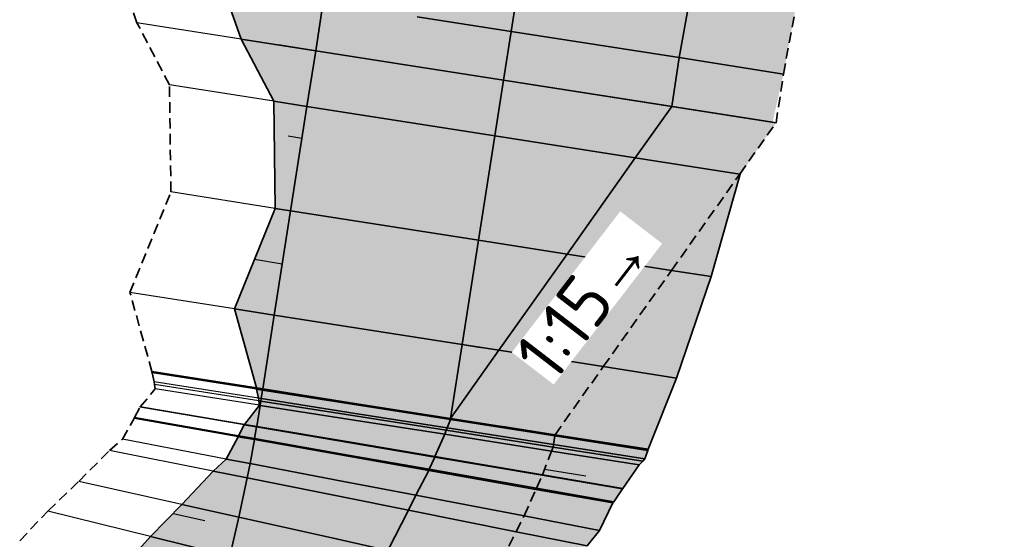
# Model space of a CAD drawing. Header units: metres. Extents: x 202053 to 211294, y 396303 to 397866.
# Tile 25 of 256: x 202175 to 202199, y 397575 to 397587. Entities that reach past the tile are written whole.
import ezdxf

# ---------------------------------------------------------------- set-up
doc = ezdxf.new("R2010")
doc.units = ezdxf.units.M
doc.linetypes.add('DASHED2', pattern=[0.375, 0.25, -0.125])
doc.layers.get('0').update_dxf_attribs({"lineweight": 25})
doc.layers.add('C3D-CORRIDOR', color=7, linetype='Continuous')
for name, color, linetype, lineweight in [('N-WA-GR-GRAS-V', 61, 'Continuous', 18), ('N-WA-GW-AFWERKEN_INZAAIEN-G', 60, 'Continuous', 35), ('N-WA-GW-DIJK_KRUIN_BINNEN-G', 90, 'Continuous', 35), ('N-WA-GW-DIJK_KRUIN_BUITEN-G', 90, 'Continuous', 35), ('N-WA-GW-DIJK_TEEN_BINNEN-G', 90, 'Continuous', 35), ('N-WA-GW-DIJK_TEEN_BUITEN-G', 90, 'Continuous', 35), ('N-WA-KG-ONDERHOUDGRENS_WATERSCHAP-G', 170, 'DASHED2', 35), ('N-WA-VH-VERHARDING_GRASBETONSTEEN-G', 102, 'Continuous', 35), ('N-WA-VH-VERHARDING_GRASBETONSTEEN-V', 75, 'Continuous', 18), ('T-WA-OG-KADASTRAAL_TIJDELIJKE_INGEBRUIKNAME-G', 7, 'Continuous', 25)]:
    doc.layers.add(name, color=color, linetype=linetype, lineweight=lineweight)
doc.styles.add('NLCS-ISO', font='NLCS-ISO.ttf')

msp = doc.modelspace()

# ---------------------------------------------------------------- hatches: boundary and pattern name
at = {"layer": 'N-WA-GR-GRAS-V'}
for points in [[(202180.5648, 397586.6673), (202180.1173, 397587.9191), (202179.1328, 397590.6038), (202179.568, 397593.0661), (202180.0525, 397595.5207), (202180.3545, 397598.0039), (202180.693, 397600.4813), (202181.1951, 397602.9332), (202182.3136, 397605.2885), (202182.8987, 397607.8594), (202184.0156, 397610.3896), (202184.4368, 397613.0636), (202185.5993, 397615.5268), (202186.3084, 397618.1248), (202187.3184, 397620.6186), (202188.499, 397623.0353), (202189.8237, 397625.3725), (202191.2503, 397627.6418), (202192.3999, 397630.0782), (202193.666, 397632.469), (202195.1035, 397634.7646), (202196.5539, 397637.0782), (202197.6728, 397639.7385), (202199.6643, 397641.6471), (202201.6551, 397643.5483), (202203.4554, 397645.6817), (202205.5674, 397647.478), (202207.7194, 397649.2368), (202210.0413, 397650.6042), (202212.1579, 397651.9359), (202214.3203, 397653.1987), (202216.3037, 397654.7313), (202218.4009, 397656.0923), (202220.6233, 397652.743), (202218.5401, 397651.3608), (202216.457, 397649.9786), (202214.3738, 397648.5963), (202212.2907, 397647.2141), (202210.167, 397645.7737), (202208.0793, 397644.2298), (202206.0599, 397642.5975), (202204.1126, 397640.88), (202202.2409, 397639.0803), (202200.4483, 397637.2017), (202198.7381, 397635.2479), (202197.1136, 397633.2223), (202195.5776, 397631.1287), (202194.1331, 397628.9711), (202192.7826, 397626.7533), (202191.5288, 397624.4795), (202190.3739, 397622.1539), (202189.3201, 397619.7808), (202188.3693, 397617.3646), (202187.5233, 397614.9097), (202186.7836, 397612.4207), (202186.1516, 397609.9022), (202185.6284, 397607.3589), (202185.2124, 397604.8345), (202184.8256, 397602.3646), (202184.4389, 397599.8947), (202184.0521, 397597.4248), (202183.6653, 397594.9549), (202183.2785, 397592.485), (202182.8917, 397590.0151), (202182.5049, 397587.5452), (202182.3243, 397586.3918), (202180.5648, 397586.6673)], [(202182.3243, 397586.3918), (202182.5049, 397587.5452), (202182.8917, 397590.0151), (202183.2785, 397592.485), (202183.6653, 397594.9549), (202184.0521, 397597.4248), (202184.4389, 397599.8947), (202184.8256, 397602.3646), (202185.2124, 397604.8345), (202185.6284, 397607.3589), (202186.1516, 397609.9022), (202186.7836, 397612.4207), (202187.5233, 397614.9097), (202188.3693, 397617.3646), (202189.3201, 397619.7808), (202190.3739, 397622.1539), (202191.5288, 397624.4795), (202192.7826, 397626.7533), (202194.1331, 397628.9711), (202195.5776, 397631.1287), (202197.1136, 397633.2223), (202198.7381, 397635.2479), (202200.4483, 397637.2017), (202202.2409, 397639.0803), (202204.1126, 397640.88), (202206.0599, 397642.5975), (202208.0793, 397644.2298), (202210.167, 397645.7737), (202212.2907, 397647.2141), (202214.3738, 397648.5963), (202216.457, 397649.9786), (202218.5401, 397651.3608), (202220.6233, 397652.743), (202221.8672, 397650.8682), (202219.7841, 397649.486), (202217.701, 397648.1037), (202215.6178, 397646.7215), (202213.5347, 397645.3393), (202211.4657, 397643.9363), (202209.4557, 397642.4499), (202207.5116, 397640.8785), (202205.6368, 397639.2249), (202203.8349, 397637.4923), (202202.1091, 397635.6838), (202200.4627, 397633.8027), (202198.8986, 397631.8526), (202197.4199, 397629.8371), (202196.0292, 397627.7599), (202194.7291, 397625.6247), (202193.522, 397623.4357), (202192.4102, 397621.1967), (202191.3956, 397618.9121), (202190.4803, 397616.5859), (202189.6658, 397614.2225), (202188.9536, 397611.8263), (202188.3452, 397609.4016), (202187.8415, 397606.9531), (202187.4353, 397604.4864), (202187.0486, 397602.0165), (202186.6618, 397599.5466), (202186.275, 397597.0767), (202185.8882, 397594.6068), (202185.5014, 397592.1369), (202185.1146, 397589.667), (202184.7278, 397587.1971), (202184.5472, 397586.0436), (202182.3243, 397586.3918)], [(202184.5472, 397586.0436), (202184.7278, 397587.1971), (202185.1146, 397589.667), (202185.5014, 397592.1369), (202185.8882, 397594.6068), (202186.275, 397597.0767), (202186.6618, 397599.5466), (202187.0486, 397602.0165), (202187.4353, 397604.4864), (202187.8415, 397606.9531), (202188.3452, 397609.4016), (202188.9536, 397611.8263), (202189.6658, 397614.2225), (202190.4803, 397616.5859), (202191.3956, 397618.9121), (202192.4102, 397621.1967), (202193.522, 397623.4357), (202194.7291, 397625.6247), (202196.0292, 397627.7599), (202197.4199, 397629.8371), (202198.8986, 397631.8526), (202200.4627, 397633.8027), (202202.1091, 397635.6838), (202203.8349, 397637.4923), (202205.6368, 397639.2249), (202207.5116, 397640.8785), (202209.4557, 397642.4499), (202211.4657, 397643.9363), (202213.5347, 397645.3393), (202215.6178, 397646.7215), (202217.701, 397648.1037), (202219.7841, 397649.486), (202221.8672, 397650.8682), (202223.1112, 397648.9933), (202221.0281, 397647.6111), (202218.945, 397646.2289), (202216.8618, 397644.8467), (202214.7787, 397643.4645), (202212.7643, 397642.0988), (202210.8322, 397640.67), (202208.9633, 397639.1594), (202207.1611, 397637.5699), (202205.4289, 397635.9043), (202203.7699, 397634.1658), (202202.1872, 397632.3576), (202200.6837, 397630.483), (202199.2622, 397628.5455), (202197.9254, 397626.5486), (202196.6756, 397624.4961), (202195.5152, 397622.3918), (202194.4464, 397620.2396), (202193.4712, 397618.0433), (202192.5912, 397615.8072), (202191.8082, 397613.5353), (202191.1237, 397611.2318), (202190.5388, 397608.901), (202190.0546, 397606.5473), (202189.6583, 397604.1383), (202189.2715, 397601.6684), (202188.8847, 397599.1985), (202188.4979, 397596.7286), (202188.1111, 397594.2587), (202187.7243, 397591.7888), (202187.3375, 397589.3189), (202186.9507, 397586.849), (202186.7701, 397585.6955), (202184.5472, 397586.0436)], [(202186.7701, 397585.6955), (202186.9507, 397586.849), (202187.3375, 397589.3189), (202187.7243, 397591.7888), (202188.1111, 397594.2587), (202188.4979, 397596.7286), (202188.8847, 397599.1985), (202189.2715, 397601.6684), (202189.6583, 397604.1383), (202190.0546, 397606.5473), (202190.5388, 397608.901), (202191.1237, 397611.2318), (202191.8082, 397613.5353), (202192.5912, 397615.8072), (202193.4712, 397618.0433), (202194.4464, 397620.2396), (202195.5152, 397622.3918), (202196.6756, 397624.4961), (202197.9254, 397626.5486), (202199.2622, 397628.5455), (202200.6837, 397630.483), (202202.1872, 397632.3576), (202203.7699, 397634.1658), (202205.4289, 397635.9043), (202207.1611, 397637.5699), (202208.9633, 397639.1594), (202210.8322, 397640.67), (202212.7643, 397642.0988), (202214.7787, 397643.4645), (202216.8618, 397644.8467), (202218.945, 397646.2289), (202221.0281, 397647.6111), (202223.1112, 397648.9933), (202224.7898, 397646.4636), (202222.664, 397645.1456), (202220.5969, 397643.7392), (202218.4836, 397642.4025), (202216.4386, 397640.9628), (202214.61, 397639.4873), (202212.6988, 397638.2562), (202210.9334, 397636.8264), (202209.3556, 397635.187), (202207.7343, 397633.6076), (202206.1216, 397632.0164), (202204.8376, 397630.1366), (202203.5815, 397628.2596), (202202.5401, 397626.2474), (202201.4699, 397624.2844), (202200.3968, 397622.3386), (202199.4405, 397620.3362), (202198.5399, 397618.3153), (202197.6548, 397616.2922), (202196.8263, 397614.245), (202196.112, 397612.1549), (202195.4831, 397610.0376), (202194.9487, 397607.8947), (202194.3327, 397605.7628), (202193.875, 397603.4779), (202193.4817, 397601.009), (202193.1498, 397598.5305), (202192.821, 397596.0516), (202192.3956, 397593.5877), (202191.8931, 397591.1359), (202191.3754, 397588.6865), (202190.9203, 397586.2273), (202190.6628, 397585.0859), (202186.7701, 397585.6955)], [(202180.9214, 397578.4123), (202180.4001, 397580.2834), (202181.3693, 397582.6621), (202181.3346, 397585.198), (202180.5648, 397586.6673), (202182.3243, 397586.3918), (202182.1181, 397585.0753), (202181.7313, 397582.6054), (202181.3445, 397580.1355), (202181.071, 397578.3888), (202180.9214, 397578.4123)], [(202181.071, 397578.3888), (202181.3445, 397580.1355), (202181.7313, 397582.6054), (202182.1181, 397585.0753), (202182.3243, 397586.3918), (202184.5472, 397586.0436), (202184.341, 397584.7272), (202183.9542, 397582.2573), (202183.5674, 397579.7874), (202183.2939, 397578.0407), (202181.071, 397578.3888)], [(202183.2939, 397578.0407), (202183.5674, 397579.7874), (202183.9542, 397582.2573), (202184.341, 397584.7272), (202184.5472, 397586.0436), (202186.7701, 397585.6955), (202186.5639, 397584.3791), (202186.1771, 397581.9092), (202185.7903, 397579.4393), (202185.5168, 397577.6926), (202183.2939, 397578.0407)], [(202185.5168, 397577.6926), (202185.7903, 397579.4393), (202186.1771, 397581.9092), (202186.5639, 397584.3791), (202186.7701, 397585.6955), (202190.7461, 397585.0729), (202189.8861, 397583.8588), (202188.2726, 397581.581), (202186.6591, 397579.3032), (202185.5168, 397577.6926), (202185.5168, 397577.6926)], [(202176.9357, 397570.0505), (202176.9989, 397570.305), (202176.9653, 397570.6186), (202176.9898, 397571.5647), (202177.2964, 397572.4064), (202177.4858, 397573.2844), (202177.5533, 397573.5579), (202177.7009, 397574.0232), (202177.7323, 397574.1358), (202177.7343, 397574.1432), (202178.4169, 397574.8952), (202179.1577, 397575.6566), (202179.8997, 397576.4436), (202180.207, 397576.7311), (202180.4944, 397577.2582), (202180.5012, 397577.282), (202180.6308, 397577.5407), (202180.6398, 397577.5507), (202180.9978, 397578.0014), (202180.9808, 397578.1055), (202180.9704, 397578.1697), (202180.9279, 397578.3831), (202180.9216, 397578.411), (202181.0708, 397578.3876), (202181.0667, 397578.3614), (202181.0351, 397578.1596), (202181.0255, 397578.0985), (202181.01, 397577.9995), (202180.929, 397577.5019), (202180.9271, 397577.4905), (202180.8795, 397577.2153), (202180.8752, 397577.1909), (202180.7708, 397576.6234), (202180.7042, 397576.2829), (202180.5078, 397575.3547), (202180.2902, 397574.4313), (202180.0517, 397573.513), (202180.0496, 397573.5051), (202180.0168, 397573.3855), (202179.8763, 397572.8871), (202179.7924, 397572.6004), (202179.5123, 397571.6939), (202179.2116, 397570.7941), (202178.8905, 397569.9013), (202178.7864, 397569.6247), (202178.6885, 397569.3702), (202176.9357, 397570.0505)], [(202178.6885, 397569.3702), (202178.7864, 397569.6247), (202178.8905, 397569.9013), (202179.2116, 397570.7941), (202179.5123, 397571.6939), (202179.7924, 397572.6004), (202179.8763, 397572.8871), (202180.0168, 397573.3855), (202180.0496, 397573.5051), (202180.0517, 397573.513), (202180.2902, 397574.4313), (202180.5078, 397575.3547), (202180.7042, 397576.2829), (202180.7708, 397576.6234), (202180.8752, 397577.1909), (202180.8795, 397577.2153), (202180.9271, 397577.4905), (202180.929, 397577.5019), (202181.01, 397577.9995), (202181.0255, 397578.0985), (202181.0351, 397578.1596), (202181.0667, 397578.3614), (202181.0708, 397578.3876), (202183.2937, 397578.0395), (202183.2896, 397578.0132), (202183.258, 397577.8115), (202183.2484, 397577.7504), (202183.2329, 397577.6513), (202183.1475, 397577.1269), (202183.1455, 397577.1149), (202183.0954, 397576.8248), (202183.0908, 397576.7991), (202182.9808, 397576.2009), (202182.9106, 397575.8421), (202182.7036, 397574.8638), (202182.4743, 397573.8904), (202182.2229, 397572.9226), (202182.2206, 397572.9143), (202182.1861, 397572.7882), (202182.0379, 397572.2629), (202181.9495, 397571.9607), (202181.6543, 397571.0053), (202181.3374, 397570.0568), (202180.999, 397569.1159), (202180.8892, 397568.8242), (202180.786, 397568.556), (202178.6885, 397569.3702)], [(202180.6467, 397568.6101), (202180.7954, 397568.8599), (202180.9571, 397569.1315), (202181.3374, 397570.0568), (202181.6543, 397571.0053), (202181.9495, 397571.9607), (202182.0379, 397572.2629), (202182.1861, 397572.7882), (202182.2206, 397572.9143), (202182.2229, 397572.9226), (202182.4743, 397573.8904), (202182.7036, 397574.8638), (202182.9106, 397575.8421), (202182.9808, 397576.2009), (202183.0908, 397576.7991), (202183.0954, 397576.8248), (202183.1455, 397577.1149), (202183.1475, 397577.1269), (202183.2329, 397577.6513), (202183.2484, 397577.7504), (202183.258, 397577.8115), (202183.2896, 397578.0132), (202183.2937, 397578.0395), (202185.5166, 397577.6914), (202185.5125, 397577.6651), (202185.4375, 397577.4702), (202185.4147, 397577.4111), (202185.3779, 397577.3154), (202185.1447, 397576.7893), (202185.1394, 397576.7774), (202185.0108, 397576.4873), (202184.9994, 397576.4616), (202184.6974, 397575.8728), (202184.517, 397575.5211), (202184.028, 397574.5676), (202183.5446, 397573.6254), (202183.0665, 397572.6931), (202183.0624, 397572.6852), (202183.0003, 397572.564), (202182.7061, 397572.0699), (202182.5373, 397571.7863), (202182.0052, 397570.8924), (202181.4787, 397570.0078), (202180.999, 397569.1159), (202180.8892, 397568.8242), (202180.786, 397568.556), (202180.6467, 397568.6101)], [(202183.01, 397567.6927), (202183.1674, 397567.957), (202183.3384, 397568.2443), (202183.8902, 397569.1714), (202184.4473, 397570.1073), (202185.0102, 397571.053), (202185.1888, 397571.353), (202185.4622, 397571.8861), (202185.5279, 397572.0142), (202185.5322, 397572.0226), (202186.0377, 397573.008), (202186.5486, 397574.0041), (202187.0655, 397575.0119), (202187.2562, 397575.3837), (202187.5352, 397576.0132), (202187.5473, 397576.0403), (202187.6831, 397576.3467), (202187.6887, 397576.3593), (202187.9044, 397576.9198), (202187.9412, 397577.0155), (202187.9508, 397577.0766), (202187.9824, 397577.2783), (202187.9865, 397577.3046), (202190.1887, 397576.9598), (202190.1828, 397576.9337), (202190.113, 397576.738), (202190.0672, 397576.6825), (202189.9747, 397576.5956), (202189.5946, 397576.0371), (202189.5853, 397576.0246), (202189.3777, 397575.7178), (202189.3564, 397575.6912), (202189.0416, 397575.0424), (202188.7494, 397574.6755), (202188.0286, 397573.6731), (202187.2554, 397572.7065), (202186.619, 397571.7271), (202186.6116, 397571.7192), (202186.5005, 397571.6002), (202186.1078, 397571.0876), (202185.8516, 397570.8035), (202185.1435, 397569.8835), (202184.4468, 397568.9784), (202183.8104, 397568.0685), (202183.6386, 397567.7776), (202183.4468, 397567.5232), (202183.01, 397567.6927)]]:
    msp.add_hatch(color=256, dxfattribs=at).paths.add_polyline_path(points, flags=0)
msp.add_hatch(color=256, dxfattribs=at).paths.add_polyline_path([(202187.9867, 397577.3058), (202189.129, 397578.9165), (202190.7425, 397581.1943), (202192.356, 397583.472), (202193.2159, 397584.6861), (202192.37, 397583.4698), (202191.6777, 397581.0478), (202190.8599, 397578.6454), (202190.189, 397576.9609)])
at = {"layer": 'N-WA-VH-VERHARDING_GRASBETONSTEEN-V'}
for points in [[(202190.6628, 397585.0859), (202190.9203, 397586.2273), (202191.3754, 397588.6865), (202191.8931, 397591.1359), (202192.3956, 397593.5877), (202192.821, 397596.0516), (202193.1498, 397598.5305), (202193.4817, 397601.009), (202193.875, 397603.4779), (202194.3327, 397605.7628), (202194.9487, 397607.8947), (202195.4831, 397610.0376), (202196.112, 397612.1549), (202196.8263, 397614.245), (202197.6548, 397616.2922), (202198.5399, 397618.3153), (202199.4405, 397620.3362), (202200.3968, 397622.3386), (202201.4699, 397624.2844), (202202.5401, 397626.2474), (202203.5815, 397628.2596), (202204.8376, 397630.1366), (202206.1216, 397632.0164), (202207.7343, 397633.6076), (202209.3556, 397635.187), (202210.9334, 397636.8264), (202212.6988, 397638.2562), (202214.61, 397639.4873), (202216.4386, 397640.9628), (202218.4836, 397642.4025), (202220.5969, 397643.7392), (202222.664, 397645.1456), (202224.7898, 397646.4636), (202226.172, 397644.3805), (202224.0463, 397643.0625), (202221.9792, 397641.6561), (202219.8658, 397640.3194), (202217.8208, 397638.8796), (202216.0529, 397637.4457), (202214.2282, 397636.2786), (202212.5464, 397634.9164), (202211.0493, 397633.3481), (202209.5055, 397631.8432), (202207.967, 397630.3297), (202206.7537, 397628.5309), (202205.5649, 397626.7378), (202204.5871, 397624.8123), (202203.5767, 397622.9386), (202202.5595, 397621.0846), (202201.6552, 397619.1764), (202200.8024, 397617.2518), (202199.9609, 397615.327), (202199.1718, 397613.3798), (202198.4925, 397611.3913), (202197.8943, 397609.3771), (202197.386, 397607.3385), (202196.7917, 397605.3119), (202196.3449, 397603.0911), (202195.9516, 397600.6223), (202195.6197, 397598.1438), (202195.2909, 397595.6648), (202194.8655, 397593.2009), (202194.363, 397590.7491), (202193.8453, 397588.2997), (202193.3902, 397585.8406), (202193.1327, 397584.6991), (202190.6628, 397585.0859)], [(202185.5168, 397577.6926), (202186.6591, 397579.3032), (202188.2726, 397581.581), (202189.8861, 397583.8588), (202190.7461, 397585.0729), (202193.2159, 397584.6861), (202192.356, 397583.472), (202190.7425, 397581.1943), (202189.129, 397578.9165), (202187.9867, 397577.3058), (202185.5168, 397577.6926)], [(202180.6467, 397568.6101), (202180.7954, 397568.8599), (202180.9571, 397569.1315), (202181.4787, 397570.0078), (202182.0052, 397570.8924), (202182.5373, 397571.7863), (202182.7061, 397572.0699), (202183.0003, 397572.564), (202183.0624, 397572.6852), (202183.0665, 397572.6931), (202183.5446, 397573.6254), (202184.028, 397574.5676), (202184.517, 397575.5211), (202184.6974, 397575.8728), (202184.9994, 397576.4616), (202185.0108, 397576.4873), (202185.1394, 397576.7774), (202185.1447, 397576.7893), (202185.3779, 397577.3154), (202185.4147, 397577.4111), (202185.4375, 397577.4702), (202185.5125, 397577.6651), (202185.5166, 397577.6914), (202187.9865, 397577.3046), (202187.9824, 397577.2783), (202187.9508, 397577.0766), (202187.9412, 397577.0155), (202187.9044, 397576.9198), (202187.6887, 397576.3593), (202187.6831, 397576.3467), (202187.5473, 397576.0403), (202187.5352, 397576.0132), (202187.2562, 397575.3837), (202187.0655, 397575.0119), (202186.5486, 397574.0041), (202186.0377, 397573.008), (202185.5322, 397572.0226), (202185.5279, 397572.0142), (202185.4622, 397571.8861), (202185.1888, 397571.353), (202185.0102, 397571.053), (202184.4473, 397570.1073), (202183.8902, 397569.1714), (202183.3384, 397568.2443), (202183.1674, 397567.957), (202183.01, 397567.6927), (202180.6467, 397568.6101)]]:
    msp.add_hatch(color=256, dxfattribs=at).paths.add_polyline_path(points, flags=0)

# ---------------------------------------------------------------- linework, layer by layer
at = {"layer": 'C3D-CORRIDOR'}
for p, q in [((202182.3243, 397586.3918, 16), (202181.4445, 397586.5295, 15.7032)), ((202186.7701, 397585.6955, 16), (202188.7581, 397585.3842, 15.3293)), ((202181.9993, 397584.3166, 16), (202181.6723, 397584.3678, 15.8897)), ((202186.5639, 397584.3791, 16), (202189.8861, 397583.8588, 14.8791)), ((202180.8777, 397581.4557, 16.1014), (202181.5351, 397581.3527, 16)), ((202185.7903, 397579.4393, 16), (202186.2247, 397579.3713, 15.8534)), ((202181.071, 397578.3888, 16), (202180.9962, 397578.4005, 15.9748)), ((202181.0172, 397578.0457, 16), (202180.9898, 397578.05, 15.9908)), ((202187.9867, 397577.3058, 16), (202186.7517, 397577.4992, 16)), ((202187.7401, 397576.493, 16), (202188.7126, 397576.3315, 15.6714)), ((202178.952, 397575.4452, 16.5117), (202179.7, 397575.2731, 16.2559))]:
    msp.add_line(p, q, dxfattribs=at)
at = {"layer": 'N-WA-GW-AFWERKEN_INZAAIEN-G'}
for p, q in [((202184.7278, 397587.1971, 16), (202186.9507, 397586.849, 16)), ((202186.9507, 397586.849, 16), (202190.9203, 397586.2273, 14.6607)), ((202182.3243, 397586.3918, 16), (202180.5648, 397586.6673, 15.4064)), ((202182.3243, 397586.3918, 16), (202180.5648, 397586.6673, 15.4064)), ((202184.5472, 397586.0436, 16), (202182.3243, 397586.3918, 16)), ((202184.5472, 397586.0436, 16), (202182.3243, 397586.3918, 16)), ((202184.5472, 397586.0436, 16), (202186.7701, 397585.6955, 16)), ((202184.5472, 397586.0436, 16), (202186.7701, 397585.6955, 16)), ((202186.7701, 397585.6955, 16), (202190.7461, 397585.0729, 14.6585)), ((202186.7701, 397585.6955, 16), (202190.6628, 397585.0859, 14.6866)), ((202182.1181, 397585.0753, 16), (202181.3346, 397585.198, 15.7357)), ((202184.341, 397584.7272, 16), (202182.1181, 397585.0753, 16)), ((202184.341, 397584.7272, 16), (202186.5639, 397584.3791, 16)), ((202186.5639, 397584.3791, 16), (202189.8861, 397583.8588, 14.8791)), ((202192.356, 397583.472, 14.8791), (202192.37, 397583.4698, 14.8839)), ((202181.7313, 397582.6054, 16), (202181.3693, 397582.6621, 15.8779)), ((202183.9542, 397582.2573, 16), (202181.7313, 397582.6054, 16)), ((202183.9542, 397582.2573, 16), (202186.1771, 397581.9092, 16)), ((202186.1771, 397581.9092, 16), (202188.2726, 397581.581, 15.293)), ((202190.7425, 397581.1943, 15.293), (202191.6777, 397581.0478, 14.9774)), ((202181.3445, 397580.1355, 16), (202180.4001, 397580.2834, 16.3187)), ((202183.5674, 397579.7874, 16), (202181.3445, 397580.1355, 16)), ((202183.5674, 397579.7874, 16), (202185.7903, 397579.4393, 16)), ((202185.7903, 397579.4393, 16), (202186.6591, 397579.3032, 15.7069)), ((202189.129, 397578.9165, 15.7069), (202190.8599, 397578.6454, 15.1229)), ((202181.071, 397578.3888, 16), (202180.9214, 397578.4123, 15.9495)), ((202181.0708, 397578.3876, 16), (202180.9216, 397578.411, 15.9497)), ((202181.0667, 397578.3614, 16), (202180.9279, 397578.3831, 15.9532)), ((202183.2896, 397578.0132, 16), (202181.0667, 397578.3614, 16)), ((202183.2937, 397578.0395, 16), (202181.0708, 397578.3876, 16)), ((202183.2939, 397578.0407, 16), (202181.071, 397578.3888, 16)), ((202181.0351, 397578.1596, 16), (202180.9704, 397578.1697, 15.9782)), ((202181.0255, 397578.0985, 16), (202180.9808, 397578.1055, 15.9849)), ((202181.01, 397577.9995, 16), (202180.9978, 397578.0014, 15.9959)), ((202183.2329, 397577.6513, 16), (202181.01, 397577.9995, 16)), ((202183.2484, 397577.7504, 16), (202181.0255, 397578.0985, 16)), ((202183.258, 397577.8115, 16), (202181.0351, 397578.1596, 16)), ((202183.2896, 397578.0132, 16), (202185.5125, 397577.6651, 16)), ((202183.2937, 397578.0395, 16), (202185.5166, 397577.6914, 16)), ((202183.2939, 397578.0407, 16), (202185.5168, 397577.6926, 16)), ((202183.2484, 397577.7504, 16), (202185.4147, 397577.4111, 16)), ((202183.258, 397577.8115, 16), (202185.4375, 397577.4702, 16)), ((202180.9271, 397577.4905, 16), (202180.6308, 397577.5407, 16.1002)), ((202180.929, 397577.5019, 16), (202180.6398, 397577.5507, 16.0977)), ((202183.2329, 397577.6513, 16), (202185.3779, 397577.3154, 16)), ((202185.5168, 397577.6926, 16), (202185.5168, 397577.6926, 16)), ((202180.8795, 397577.2153, 16), (202180.5012, 397577.282, 16.128)), ((202183.1455, 397577.1149, 16), (202180.9271, 397577.4905, 16)), ((202183.1475, 397577.1269, 16), (202180.929, 397577.5019, 16)), ((202187.9824, 397577.2783, 16), (202190.1828, 397576.9337, 15.2576)), ((202187.9865, 397577.3046, 16), (202190.1887, 397576.9598, 15.257)), ((202187.9867, 397577.3058, 16), (202190.189, 397576.9609, 15.2569)), ((202180.8752, 397577.1909, 16), (202180.4944, 397577.2582, 16.1289)), ((202183.0908, 397576.7991, 16), (202180.8752, 397577.1909, 16)), ((202183.0954, 397576.8248, 16), (202180.8795, 397577.2153, 16)), ((202183.1455, 397577.1149, 16), (202185.1394, 397576.7774, 16)), ((202183.1475, 397577.1269, 16), (202185.1447, 397576.7893, 16)), ((202187.9508, 397577.0766, 16), (202190.113, 397576.738, 15.2705)), ((202183.0954, 397576.8248, 16), (202185.0108, 397576.4873, 16)), ((202187.9044, 397576.9198, 16), (202189.9747, 397576.5956, 15.3015)), ((202187.9412, 397577.0155, 16), (202190.0672, 397576.6825, 15.2827)), ((202180.7708, 397576.6234, 16), (202180.207, 397576.7311, 16.1913)), ((202182.9808, 397576.2009, 16), (202180.7708, 397576.6234, 16)), ((202183.0908, 397576.7991, 16), (202184.9994, 397576.4616, 16)), ((202180.7042, 397576.2829, 16), (202179.8997, 397576.4436, 16.2735)), ((202187.6831, 397576.3467, 16), (202189.5853, 397576.0246, 15.3569)), ((202187.6887, 397576.3593, 16), (202189.5946, 397576.0371, 15.3557)), ((202182.9106, 397575.8421, 16), (202180.7042, 397576.2829, 16)), ((202182.9808, 397576.2009, 16), (202184.6974, 397575.8728, 16)), ((202187.5352, 397576.0132, 16), (202189.3564, 397575.6912, 15.3835)), ((202187.5473, 397576.0403, 16), (202189.3777, 397575.7178, 15.3804)), ((202180.5078, 397575.3547, 16), (202179.1577, 397575.6566, 16.4612)), ((202182.9106, 397575.8421, 16), (202184.517, 397575.5211, 16)), ((202182.7036, 397574.8638, 16), (202180.5078, 397575.3547, 16)), ((202187.2562, 397575.3837, 16), (202189.0416, 397575.0424, 15.3941)), ((202187.0655, 397575.0119, 16), (202188.7494, 397574.6755, 15.4276)), ((202180.2902, 397574.4313, 16), (202178.4169, 397574.8952, 16.6433)), ((202182.7036, 397574.8638, 16), (202184.028, 397574.5676, 16))]:
    msp.add_line(p, q, dxfattribs=at)
at = {"layer": 'N-WA-GW-DIJK_KRUIN_BINNEN-G', "elevation": 16}
msp.add_lwpolyline([(202180.6467, 397568.6101), (202180.7954, 397568.8599), (202180.9571, 397569.1315), (202181.4787, 397570.0078), (202182.0052, 397570.8924), (202182.5373, 397571.7863), (202182.7061, 397572.0699), (202183.0003, 397572.564), (202183.0624, 397572.6852), (202183.0665, 397572.6931), (202183.5446, 397573.6254), (202184.028, 397574.5676), (202184.517, 397575.5211), (202184.6974, 397575.8728), (202184.9994, 397576.4616), (202185.0108, 397576.4873), (202185.1394, 397576.7774), (202185.1447, 397576.7893), (202185.3779, 397577.3154), (202185.4147, 397577.4111), (202185.4375, 397577.4702), (202185.5125, 397577.6651), (202185.5166, 397577.6914)], dxfattribs=at)
at = {"layer": 'N-WA-GW-DIJK_KRUIN_BUITEN-G'}
for p, q in [((202182.3243, 397586.3918, 16), (202182.5049, 397587.5452, 16)), ((202182.1181, 397585.0753, 16), (202182.3243, 397586.3918, 16)), ((202181.7313, 397582.6054, 16), (202182.1181, 397585.0753, 16)), ((202181.3445, 397580.1355, 16), (202181.7313, 397582.6054, 16)), ((202181.071, 397578.3888, 16), (202181.3445, 397580.1355, 16)), ((202181.0351, 397578.1596, 16), (202181.0667, 397578.3614, 16)), ((202181.0667, 397578.3614, 16), (202181.0708, 397578.3876, 16)), ((202180.929, 397577.5019, 16), (202181.01, 397577.9995, 16)), ((202181.01, 397577.9995, 16), (202181.0255, 397578.0985, 16)), ((202181.0255, 397578.0985, 16), (202181.0351, 397578.1596, 16)), ((202180.8795, 397577.2153, 16), (202180.9271, 397577.4905, 16)), ((202180.9271, 397577.4905, 16), (202180.929, 397577.5019, 16)), ((202180.7708, 397576.6234, 16), (202180.8752, 397577.1909, 16)), ((202180.8752, 397577.1909, 16), (202180.8795, 397577.2153, 16)), ((202180.7042, 397576.2829, 16), (202180.7708, 397576.6234, 16)), ((202180.5078, 397575.3547, 16), (202180.7042, 397576.2829, 16)), ((202180.2902, 397574.4313, 16), (202180.5078, 397575.3547, 16))]:
    msp.add_line(p, q, dxfattribs=at)
at = {"layer": 'N-WA-GW-DIJK_TEEN_BINNEN-G'}
for p, q in [((202190.9203, 397586.2273, 14.6607), (202191.3754, 397588.6865, 14.6376)), ((202190.7461, 397585.0729, 14.6585), (202190.9203, 397586.2273, 14.6607)), ((202189.8861, 397583.8588, 14.8791), (202190.7461, 397585.0729, 14.6585)), ((202188.2726, 397581.581, 15.293), (202189.8861, 397583.8588, 14.8791)), ((202191.6777, 397581.0478, 14.9774), (202192.37, 397583.4698, 14.8839)), ((202186.6591, 397579.3032, 15.7069), (202188.2726, 397581.581, 15.293)), ((202190.8599, 397578.6454, 15.1229), (202191.6777, 397581.0478, 14.9774)), ((202185.5168, 397577.6926, 16), (202186.6591, 397579.3032, 15.7069)), ((202190.189, 397576.9609, 15.2569), (202190.8599, 397578.6454, 15.1229)), ((202190.113, 397576.738, 15.2705), (202190.1828, 397576.9337, 15.2576)), ((202190.1828, 397576.9337, 15.2576), (202190.1887, 397576.9598, 15.257)), ((202189.5946, 397576.0371, 15.3557), (202189.9747, 397576.5956, 15.3015)), ((202189.9747, 397576.5956, 15.3015), (202190.0672, 397576.6825, 15.2827)), ((202190.0672, 397576.6825, 15.2827), (202190.113, 397576.738, 15.2705)), ((202189.3777, 397575.7178, 15.3804), (202189.5853, 397576.0246, 15.3569)), ((202189.5853, 397576.0246, 15.3569), (202189.5946, 397576.0371, 15.3557)), ((202189.0416, 397575.0424, 15.3941), (202189.3564, 397575.6912, 15.3835)), ((202189.3564, 397575.6912, 15.3835), (202189.3777, 397575.7178, 15.3804)), ((202188.7494, 397574.6755, 15.4276), (202189.0416, 397575.0424, 15.3941))]:
    msp.add_line(p, q, dxfattribs=at)
at = {"layer": 'N-WA-GW-DIJK_TEEN_BUITEN-G'}
for p, q in [((202180.5648, 397586.6673, 15.4064), (202180.1173, 397587.9191, 15.1944)), ((202181.3346, 397585.198, 15.7357), (202180.5648, 397586.6673, 15.4064)), ((202181.3693, 397582.6621, 15.8779), (202181.3346, 397585.198, 15.7357)), ((202180.4001, 397580.2834, 16.3187), (202181.3693, 397582.6621, 15.8779)), ((202180.9214, 397578.4123, 15.9495), (202180.4001, 397580.2834, 16.3187)), ((202180.9279, 397578.3831, 15.9532), (202180.9216, 397578.411, 15.9497)), ((202180.9704, 397578.1697, 15.9782), (202180.9279, 397578.3831, 15.9532)), ((202180.6398, 397577.5507, 16.0977), (202180.9978, 397578.0014, 15.9959)), ((202180.9808, 397578.1055, 15.9849), (202180.9704, 397578.1697, 15.9782)), ((202180.9978, 397578.0014, 15.9959), (202180.9808, 397578.1055, 15.9849)), ((202180.5012, 397577.282, 16.128), (202180.6308, 397577.5407, 16.1002)), ((202180.6308, 397577.5407, 16.1002), (202180.6398, 397577.5507, 16.0977)), ((202180.4944, 397577.2582, 16.1289), (202180.5012, 397577.282, 16.128)), ((202180.207, 397576.7311, 16.1913), (202180.4944, 397577.2582, 16.1289)), ((202179.8997, 397576.4436, 16.2735), (202180.207, 397576.7311, 16.1913)), ((202179.1577, 397575.6566, 16.4612), (202179.8997, 397576.4436, 16.2735)), ((202178.4169, 397574.8952, 16.6433), (202179.1577, 397575.6566, 16.4612)), ((202177.7343, 397574.1432, 16.8005), (202178.4169, 397574.8952, 16.6433))]:
    msp.add_line(p, q, dxfattribs=at)
at = {"layer": 'N-WA-KG-ONDERHOUDGRENS_WATERSCHAP-G'}
for p, q in [((202178.0949, 397587.0541, 15.4064), (202177.6474, 397588.3059, 15.1944)), ((202193.3902, 397585.8406, 14.6607), (202193.8453, 397588.2997, 14.6376)), ((202178.8647, 397585.5848, 15.7357), (202178.0949, 397587.0541, 15.4064)), ((202193.2159, 397584.6861, 14.6585), (202193.3902, 397585.8406, 14.6607)), ((202178.8994, 397583.0489, 15.8779), (202178.8647, 397585.5848, 15.7357)), ((202192.356, 397583.472, 14.8791), (202193.2159, 397584.6861, 14.6585)), ((202190.7425, 397581.1943, 15.293), (202192.356, 397583.472, 14.8791)), ((202177.9302, 397580.6702, 16.3187), (202178.8994, 397583.0489, 15.8779)), ((202189.129, 397578.9165, 15.7069), (202190.7425, 397581.1943, 15.293)), ((202178.4515, 397578.799, 15.9495), (202177.9302, 397580.6702, 16.3187)), ((202187.9867, 397577.3058, 16), (202189.129, 397578.9165, 15.7069)), ((202178.458, 397578.7699, 15.9532), (202178.4517, 397578.7978, 15.9497)), ((202178.5005, 397578.5565, 15.9782), (202178.458, 397578.7699, 15.9532)), ((202178.5109, 397578.4923, 15.9849), (202178.5005, 397578.5565, 15.9782)), ((202178.5279, 397578.3882, 15.9959), (202178.5109, 397578.4923, 15.9849)), ((202178.1748, 397577.9674, 16.0977), (202178.5279, 397578.3882, 15.9959)), ((202178.0392, 397577.7158, 16.128), (202178.1659, 397577.958, 16.1002)), ((202178.1659, 397577.958, 16.1002), (202178.1748, 397577.9674, 16.0977)), ((202177.7515, 397577.2005, 16.1913), (202178.0326, 397577.6935, 16.1289)), ((202178.0326, 397577.6935, 16.1289), (202178.0392, 397577.7158, 16.128)), ((202187.9508, 397577.0766, 16), (202187.9824, 397577.2783, 16)), ((202187.9824, 397577.2783, 16), (202187.9865, 397577.3046, 16)), ((202177.4481, 397576.9334, 16.2735), (202177.7515, 397577.2005, 16.1913)), ((202187.9412, 397577.0155, 16), (202187.9508, 397577.0766, 16)), ((202176.7179, 397576.2021, 16.4612), (202177.4481, 397576.9334, 16.2735)), ((202187.6887, 397576.3593, 16), (202187.9044, 397576.9198, 16)), ((202187.9044, 397576.9198, 16), (202187.9412, 397577.0155, 16)), ((202187.5473, 397576.0403, 16), (202187.6831, 397576.3467, 16)), ((202187.6831, 397576.3467, 16), (202187.6887, 397576.3593, 16)), ((202175.9902, 397575.4961, 16.6433), (202176.7179, 397576.2021, 16.4612)), ((202187.2562, 397575.3837, 16), (202187.5352, 397576.0132, 16)), ((202187.5352, 397576.0132, 16), (202187.5473, 397576.0403, 16)), ((202175.3219, 397574.7992, 16.8005), (202175.9902, 397575.4961, 16.6433)), ((202187.0655, 397575.0119, 16), (202187.2562, 397575.3837, 16)), ((202186.5486, 397574.0041, 16), (202187.0655, 397575.0119, 16))]:
    msp.add_line(p, q, dxfattribs=at)
at = {"layer": 'N-WA-VH-VERHARDING_GRASBETONSTEEN-G'}
for p, q in [((202190.9203, 397586.2273, 14.6607), (202193.3902, 397585.8406, 14.6607)), ((202190.6628, 397585.0859, 14.6866), (202193.1327, 397584.6991, 14.6866)), ((202190.7461, 397585.0729, 14.6585), (202193.2159, 397584.6861, 14.6585)), ((202189.8861, 397583.8588, 14.8791), (202192.356, 397583.472, 14.8791)), ((202188.2726, 397581.581, 15.293), (202190.7425, 397581.1943, 15.293)), ((202186.6591, 397579.3032, 15.7069), (202189.129, 397578.9165, 15.7069)), ((202185.5125, 397577.6651, 16), (202187.9824, 397577.2783, 16)), ((202185.5166, 397577.6914, 16), (202187.9865, 397577.3046, 16)), ((202185.5168, 397577.6926, 16), (202187.9867, 397577.3058, 16)), ((202185.3779, 397577.3154, 16), (202187.9044, 397576.9198, 16)), ((202185.4147, 397577.4111, 16), (202187.9412, 397577.0155, 16)), ((202185.4375, 397577.4702, 16), (202187.9508, 397577.0766, 16)), ((202185.1394, 397576.7774, 16), (202187.6831, 397576.3467, 16)), ((202185.1447, 397576.7893, 16), (202187.6887, 397576.3593, 16)), ((202184.9994, 397576.4616, 16), (202187.5352, 397576.0132, 16)), ((202185.0108, 397576.4873, 16), (202187.5473, 397576.0403, 16)), ((202184.6974, 397575.8728, 16), (202187.2562, 397575.3837, 16)), ((202184.517, 397575.5211, 16), (202187.0655, 397575.0119, 16))]:
    msp.add_line(p, q, dxfattribs=at)
at = {"layer": 'T-WA-OG-KADASTRAAL_TIJDELIJKE_INGEBRUIKNAME-G'}
for p, q in [((202180.5648, 397586.6673, 15.4064), (202178.0949, 397587.0541, 15.4064)), ((202180.5648, 397586.6673, 15.4064), (202178.0949, 397587.0541, 15.4064)), ((202181.3346, 397585.198, 15.7357), (202178.8647, 397585.5848, 15.7357)), ((202181.3693, 397582.6621, 15.8779), (202178.8994, 397583.0489, 15.8779)), ((202180.4001, 397580.2834, 16.3187), (202177.9302, 397580.6702, 16.3187)), ((202180.9214, 397578.4123, 15.9495), (202178.4515, 397578.799, 15.9495)), ((202180.9216, 397578.411, 15.9497), (202178.4517, 397578.7978, 15.9497)), ((202180.9279, 397578.3831, 15.9532), (202178.458, 397578.7699, 15.9532)), ((202180.9704, 397578.1697, 15.9782), (202178.5005, 397578.5565, 15.9782)), ((202180.9808, 397578.1055, 15.9849), (202178.5109, 397578.4923, 15.9849)), ((202180.9978, 397578.0014, 15.9959), (202178.5279, 397578.3882, 15.9959)), ((202180.6308, 397577.5407, 16.1002), (202178.1659, 397577.958, 16.1002)), ((202180.6398, 397577.5507, 16.0977), (202178.1748, 397577.9674, 16.0977)), ((202180.4944, 397577.2582, 16.1289), (202178.0326, 397577.6935, 16.1289)), ((202180.5012, 397577.282, 16.128), (202178.0392, 397577.7158, 16.128)), ((202180.207, 397576.7311, 16.1913), (202177.7515, 397577.2005, 16.1913)), ((202179.8997, 397576.4436, 16.2735), (202177.4481, 397576.9334, 16.2735)), ((202179.1577, 397575.6566, 16.4612), (202176.7179, 397576.2021, 16.4612)), ((202178.4169, 397574.8952, 16.6433), (202175.9902, 397575.4961, 16.6433))]:
    msp.add_line(p, q, dxfattribs=at)

# ---------------------------------------------------------------- next in the draw order: texts
at = {"insert": (202186.9644, 397579.2557, 7.725), "char_height": 1.25, "attachment_point": 1, "rotation": 52.42902, "style": 'NLCS-ISO', "bg_fill": 3, "box_fill_scale": 1, "bg_fill_color": 256, "bg_fill_transparency": 0}
msp.add_mtext_dynamic_manual_height_columns('1:15{\\fSegoe UI|b0|i0|c134|p34;\\H0.875x;→} ', width=4.207151, gutter_width=1.25, heights=[1.3616], dxfattribs=at)

# ---------------------------------------------------------------- next in the draw order: linework, layer by layer
at = {"layer": 'N-WA-GW-DIJK_KRUIN_BINNEN-G', "elevation": 16}
msp.add_lwpolyline([(202185.5168, 397577.6926), (202185.7903, 397579.4393), (202186.1771, 397581.9092), (202186.5639, 397584.3791), (202186.7701, 397585.6955), (202186.9507, 397586.849), (202187.3375, 397589.3189), (202187.7243, 397591.7888), (202188.1111, 397594.2587), (202188.4979, 397596.7286), (202188.8847, 397599.1985), (202189.2715, 397601.6684), (202189.6583, 397604.1383), (202190.0546, 397606.5473), (202190.5388, 397608.901), (202191.1237, 397611.2318), (202191.8082, 397613.5353), (202192.5912, 397615.8072), (202193.4712, 397618.0433)], dxfattribs=at)

doc.saveas('drawing.dxf')
